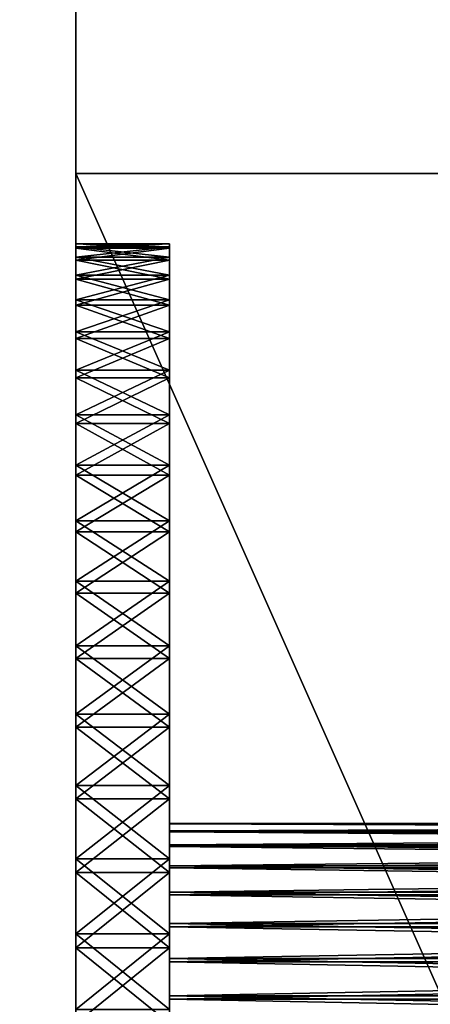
# Model space of a CAD drawing. Header units: metres. Extents: x -59 to 28, y 0 to 1680.
# Tile 73 of 115: x -37.1 to -32.71, y 1603.83 to 1614.34. Entities that reach past the tile are written whole.
import ezdxf

# ---------------------------------------------------------------- set-up
doc = ezdxf.new("R2010")
doc.units = ezdxf.units.M

msp = doc.modelspace()

# ---------------------------------------------------------------- linework, layer by layer
at = {"layer": 'ELYT3PV160'}
for points in [[(-36.5, 1603.699951, 829), (-36.5, 1612.699951, 828.842896), (-36.5, 1604.433716, 828.217285)], [(-36.5, 1604.433716, 828.217285), (-36.5, 1612.699951, 828.842896), (-36.5, 1605.235596, 828.105835)], [(-36.5, 1605.235596, 828.105835), (-36.5, 1612.699951, 828.842896), (-36.5, 1606.022705, 827.91626)], [(-36.5, 1606.022705, 827.91626), (-36.5, 1612.699951, 828.842896), (-36.5, 1606.787476, 827.650513)], [(-36.5, 1606.787476, 827.650513), (-36.5, 1612.699951, 828.842896), (-36.5, 1607.522461, 827.311035)], [(-36.5, 1607.522461, 827.311035), (-36.5, 1612.699951, 828.842896), (-36.5, 1608.220703, 826.901184)], [(-36.5, 1608.220703, 826.901184), (-36.5, 1612.699951, 828.842896), (-36.5, 1608.875366, 826.424805)], [(-36.5, 1608.875366, 826.424805), (-36.5, 1612.699951, 828.842896), (-36.5, 1609.480103, 825.886597)], [(-36.5, 1609.480103, 825.886597), (-36.5, 1612.699951, 828.842896), (-36.5, 1610.029297, 825.291748)], [(-36.5, 1610.029297, 825.291748), (-36.5, 1612.699951, 828.842896), (-36.5, 1610.517456, 824.645874)], [(-36.5, 1610.517456, 824.645874), (-36.5, 1612.699951, 828.842896), (-36.5, 1610.940063, 823.955261)], [(-36.5, 1610.940063, 823.955261), (-36.5, 1612.699951, 828.842896), (-36.5, 1611.292847, 823.226563)], [(-36.5, 1611.292847, 823.226563), (-36.5, 1612.699951, 828.842896), (-36.5, 1611.572632, 822.466797)], [(-36.5, 1611.572632, 822.466797), (-36.5, 1612.699951, 828.842896), (-36.5, 1611.776489, 821.683289)], [(-36.5, 1611.776489, 821.683289), (-36.5, 1612.699951, 828.842896), (-36.5, 1611.902588, 820.883545)], [(-36.5, 1611.902588, 820.883545), (-36.5, 1612.699951, 828.842896), (-36.5, 1611.949707, 820.075317)], [(-36.5, 1612.699951, 828.842896), (-36.5, 1612.699951, 811.157104), (-36.5, 1611.949707, 820.075317)], [(-36.5, 1611.949707, 820.075317), (-36.5, 1612.699951, 811.157104), (-36.5, 1611.917358, 819.266296)], [(-36.5, 1611.917358, 819.266296), (-36.5, 1612.699951, 811.157104), (-36.5, 1611.805786, 818.464417)], [(-36.5, 1611.805786, 818.464417), (-36.5, 1612.699951, 811.157104), (-36.5, 1611.616333, 817.677307)], [(-36.5, 1611.616333, 817.677307), (-36.5, 1612.699951, 811.157104), (-36.5, 1611.350464, 816.912537)], [(-36.5, 1611.350464, 816.912537), (-36.5, 1612.699951, 811.157104), (-36.5, 1611.010986, 816.177551)], [(-36.5, 1611.010986, 816.177551), (-36.5, 1612.699951, 811.157104), (-36.5, 1610.601196, 815.479309)], [(-36.5, 1610.601196, 815.479309), (-36.5, 1612.699951, 811.157104), (-36.5, 1610.124878, 814.824646)], [(-36.5, 1610.124878, 814.824646), (-36.5, 1612.699951, 811.157104), (-36.5, 1609.58667, 814.219849)], [(-36.5, 1609.58667, 814.219849), (-36.5, 1612.699951, 811.157104), (-36.5, 1608.991699, 813.670715)], [(-36.5, 1608.991699, 813.670715), (-36.5, 1612.699951, 811.157104), (-36.5, 1608.345825, 813.182495)], [(-36.5, 1608.345825, 813.182495), (-36.5, 1612.699951, 811.157104), (-36.5, 1607.655273, 812.759949)], [(-36.5, 1607.655273, 812.759949), (-36.5, 1612.699951, 811.157104), (-36.5, 1606.926514, 812.407104)], [(-36.5, 1606.926514, 812.407104), (-36.5, 1612.699951, 811.157104), (-36.5, 1606.166748, 812.127441)], [(-36.5, 1606.166748, 812.127441), (-36.5, 1612.699951, 811.157104), (-36.5, 1605.383301, 811.923523)], [(-36.5, 1605.383301, 811.923523), (-36.5, 1612.699951, 811.157104), (-36.5, 1604.583496, 811.797424)], [(-36.5, 1604.583496, 811.797424), (-36.5, 1612.699951, 811.157104), (-36.5, 1603.775269, 811.750366)], [(-36.5, 1612.699951, 811.157104), (-36.5, 1603.699951, 811), (-36.5, 1603.775269, 811.750366)], [(-36.5, 1612.699951, 811.157104), (-32.5, 1603.699951, 811), (-36.5, 1603.699951, 811)], [(-32.592957, 1612.699951, 811.157104), (-32.5, 1603.699951, 811), (-36.5, 1612.699951, 811.157104)], [(-32.592957, 1612.699951, 828.842896), (-32.546371, 1612.699951, 828.735107), (-36.5, 1612.699951, 828.842896)], [(-32.546371, 1612.699951, 828.735107), (-32.515804, 1612.699951, 828.631226), (-36.5, 1612.699951, 828.842896)], [(-32.504196, 1612.699951, 828.563721), (-36.5, 1612.699951, 828.842896), (-32.515804, 1612.699951, 828.631226)], [(-32.5, 1612.699951, 811.504517), (-36.5, 1612.699951, 811.157104), (-32.5, 1612.699951, 828.495483)], [(-36.5, 1612.699951, 811.157104), (-36.5, 1612.699951, 828.842896), (-32.5, 1612.699951, 828.495483)], [(-32.5, 1612.699951, 828.495483), (-36.5, 1612.699951, 828.842896), (-32.504196, 1612.699951, 828.563721)], [(-32.504589, 1612.699951, 811.433044), (-36.5, 1612.699951, 811.157104), (-32.5, 1612.699951, 811.504517)], [(-32.517242, 1612.699951, 811.362427), (-36.5, 1612.699951, 811.157104), (-32.504589, 1612.699951, 811.433044)], [(-32.549091, 1612.699951, 811.257507), (-36.5, 1612.699951, 811.157104), (-32.517242, 1612.699951, 811.362427)], [(-32.592957, 1612.699951, 811.157104), (-36.5, 1612.699951, 811.157104), (-32.549091, 1612.699951, 811.257507)], [(-32.5, 1603.699951, 829), (-36.5, 1612.699951, 828.842896), (-36.5, 1603.699951, 829)], [(-36.5, 1612.699951, 828.842896), (-32.5, 1603.699951, 829), (-32.592957, 1612.699951, 828.842896)], [(-36.5, 1603.699951, 689), (-36.5, 1612.699951, 688.842896), (-36.5, 1603.775269, 688.249634)], [(-36.5, 1603.775269, 688.249634), (-36.5, 1612.699951, 688.842896), (-36.5, 1604.583496, 688.202576)], [(-36.5, 1604.583496, 688.202576), (-36.5, 1612.699951, 688.842896), (-36.5, 1605.383301, 688.076477)], [(-36.5, 1605.383301, 688.076477), (-36.5, 1612.699951, 688.842896), (-36.5, 1606.166748, 687.872559)], [(-36.5, 1606.166748, 687.872559), (-36.5, 1612.699951, 688.842896), (-36.5, 1606.926514, 687.592896)], [(-36.5, 1606.926514, 687.592896), (-36.5, 1612.699951, 688.842896), (-36.5, 1607.655273, 687.240051)], [(-36.5, 1607.655273, 687.240051), (-36.5, 1612.699951, 688.842896), (-36.5, 1608.345825, 686.817505)], [(-36.5, 1608.345825, 686.817505), (-36.5, 1612.699951, 688.842896), (-36.5, 1608.991699, 686.329285)], [(-36.5, 1608.991699, 686.329285), (-36.5, 1612.699951, 688.842896), (-36.5, 1609.58667, 685.780151)], [(-36.5, 1609.58667, 685.780151), (-36.5, 1612.699951, 688.842896), (-36.5, 1610.124878, 685.175354)], [(-36.5, 1606.787476, 672.349487), (-36.5, 1612.699951, 671.157104), (-36.5, 1606.022705, 672.08374)], [(-36.5, 1606.022705, 672.08374), (-36.5, 1612.699951, 671.157104), (-36.5, 1605.235596, 671.894165)], [(-36.5, 1605.235596, 671.894165), (-36.5, 1612.699951, 671.157104), (-36.5, 1604.433716, 671.782715)], [(-36.5, 1612.699951, 671.157104), (-36.5, 1603.699951, 671), (-36.5, 1604.433716, 671.782715)], [(-36.5, 1611.776489, 678.316711), (-36.5, 1612.699951, 671.157104), (-36.5, 1611.572632, 677.533203)], [(-36.5, 1611.572632, 677.533203), (-36.5, 1612.699951, 671.157104), (-36.5, 1611.292847, 676.773438)], [(-36.5, 1611.292847, 676.773438), (-36.5, 1612.699951, 671.157104), (-36.5, 1610.940063, 676.044739)], [(-36.5, 1610.940063, 676.044739), (-36.5, 1612.699951, 671.157104), (-36.5, 1610.517456, 675.354126)], [(-36.5, 1610.517456, 675.354126), (-36.5, 1612.699951, 671.157104), (-36.5, 1610.029297, 674.708252)], [(-36.5, 1610.029297, 674.708252), (-36.5, 1612.699951, 671.157104), (-36.5, 1609.480103, 674.113403)], [(-36.5, 1609.480103, 674.113403), (-36.5, 1612.699951, 671.157104), (-36.5, 1608.875366, 673.575195)], [(-36.5, 1608.875366, 673.575195), (-36.5, 1612.699951, 671.157104), (-36.5, 1608.220703, 673.098816)], [(-36.5, 1608.220703, 673.098816), (-36.5, 1612.699951, 671.157104), (-36.5, 1607.522461, 672.688965)], [(-36.5, 1607.522461, 672.688965), (-36.5, 1612.699951, 671.157104), (-36.5, 1606.787476, 672.349487)], [(-36.5, 1610.124878, 685.175354), (-36.5, 1612.699951, 688.842896), (-36.5, 1610.601196, 684.520691)], [(-36.5, 1610.601196, 684.520691), (-36.5, 1612.699951, 688.842896), (-36.5, 1611.010986, 683.822449)], [(-36.5, 1611.010986, 683.822449), (-36.5, 1612.699951, 688.842896), (-36.5, 1611.350464, 683.087463)], [(-36.5, 1611.350464, 683.087463), (-36.5, 1612.699951, 688.842896), (-36.5, 1611.616333, 682.322693)], [(-36.5, 1611.616333, 682.322693), (-36.5, 1612.699951, 688.842896), (-36.5, 1611.805786, 681.535583)], [(-36.5, 1611.805786, 681.535583), (-36.5, 1612.699951, 688.842896), (-36.5, 1611.917358, 680.733704)], [(-36.5, 1612.699951, 688.842896), (-36.5, 1612.699951, 671.157104), (-36.5, 1611.917358, 680.733704)], [(-36.5, 1611.917358, 680.733704), (-36.5, 1612.699951, 671.157104), (-36.5, 1611.949707, 679.924683)], [(-36.5, 1611.949707, 679.924683), (-36.5, 1612.699951, 671.157104), (-36.5, 1611.902588, 679.116455)], [(-36.5, 1611.902588, 679.116455), (-36.5, 1612.699951, 671.157104), (-36.5, 1611.776489, 678.316711)], [(-32.5, 1603.699951, 689), (-36.5, 1612.699951, 688.842896), (-36.5, 1603.699951, 689)], [(-36.5, 1612.699951, 688.842896), (-32.5, 1603.699951, 689), (-32.592957, 1612.699951, 688.842896)], [(-32.592957, 1612.699951, 688.842896), (-32.549091, 1612.699951, 688.742493), (-36.5, 1612.699951, 688.842896)], [(-32.549091, 1612.699951, 688.742493), (-32.517242, 1612.699951, 688.637573), (-36.5, 1612.699951, 688.842896)], [(-32.504589, 1612.699951, 688.566956), (-36.5, 1612.699951, 688.842896), (-32.517242, 1612.699951, 688.637573)], [(-32.5, 1612.699951, 671.504517), (-36.5, 1612.699951, 671.157104), (-32.5, 1612.699951, 688.495483)], [(-36.5, 1612.699951, 671.157104), (-36.5, 1612.699951, 688.842896), (-32.5, 1612.699951, 688.495483)], [(-32.5, 1612.699951, 688.495483), (-36.5, 1612.699951, 688.842896), (-32.504589, 1612.699951, 688.566956)], [(-32.504196, 1612.699951, 671.436279), (-36.5, 1612.699951, 671.157104), (-32.5, 1612.699951, 671.504517)], [(-32.515804, 1612.699951, 671.368774), (-36.5, 1612.699951, 671.157104), (-32.504196, 1612.699951, 671.436279)], [(-32.546371, 1612.699951, 671.264893), (-36.5, 1612.699951, 671.157104), (-32.515804, 1612.699951, 671.368774)], [(-32.592957, 1612.699951, 671.157104), (-36.5, 1612.699951, 671.157104), (-32.546371, 1612.699951, 671.264893)], [(-36.5, 1612.699951, 671.157104), (-32.5, 1603.699951, 671), (-36.5, 1603.699951, 671)], [(-32.592957, 1612.699951, 671.157104), (-32.5, 1603.699951, 671), (-36.5, 1612.699951, 671.157104)], [(-36.5, 1611.902588, 820.883545), (-36.5, 1611.949707, 820.075317), (-35.5, 1611.902588, 820.883545)], [(-35.5, 1611.902588, 820.883545), (-36.5, 1611.949707, 820.075317), (-35.5, 1611.949707, 820.075317)], [(-36.5, 1611.949707, 820.075317), (-36.5, 1611.917358, 819.266296), (-35.5, 1611.949707, 820.075317)], [(-35.5, 1611.949707, 820.075317), (-36.5, 1611.917358, 819.266296), (-35.5, 1611.917358, 819.266296)], [(-35.5, 1611.902588, 679.116455), (-35.5, 1611.949707, 679.924683), (-36.5, 1611.902588, 679.116455)], [(-36.5, 1611.902588, 679.116455), (-35.5, 1611.949707, 679.924683), (-36.5, 1611.949707, 679.924683)], [(-35.5, 1611.949707, 679.924683), (-35.5, 1611.917358, 680.733704), (-36.5, 1611.949707, 679.924683)], [(-36.5, 1611.949707, 679.924683), (-35.5, 1611.917358, 680.733704), (-36.5, 1611.917358, 680.733704)], [(-35.5, 1611.902588, 820.883545), (-35.5, 1611.949707, 820.075317), (-35.5, 1605.755127, 820.221375)], [(-35.5, 1611.949707, 820.075317), (-35.5, 1605.758789, 819.816162), (-35.5, 1605.755127, 820.221375)], [(-35.5, 1611.949707, 820.075317), (-35.5, 1611.917358, 819.266296), (-35.5, 1605.758789, 819.816162)], [(-35.5, 1611.917358, 680.733704), (-35.5, 1611.949707, 679.924683), (-35.5, 1605.758789, 680.183838)], [(-35.5, 1611.949707, 679.924683), (-35.5, 1605.755127, 679.778625), (-35.5, 1605.758789, 680.183838)], [(-35.5, 1611.949707, 679.924683), (-35.5, 1611.902588, 679.116455), (-35.5, 1605.755127, 679.778625)], [(-36.5, 1611.917358, 819.266296), (-36.5, 1611.805786, 818.464417), (-35.5, 1611.917358, 819.266296)], [(-35.5, 1611.917358, 819.266296), (-36.5, 1611.805786, 818.464417), (-35.5, 1611.805786, 818.464417)], [(-35.5, 1611.917358, 680.733704), (-35.5, 1611.805786, 681.535583), (-36.5, 1611.917358, 680.733704)], [(-36.5, 1611.917358, 680.733704), (-35.5, 1611.805786, 681.535583), (-36.5, 1611.805786, 681.535583)], [(-36.5, 1611.776489, 821.683289), (-36.5, 1611.902588, 820.883545), (-35.5, 1611.776489, 821.683289)], [(-35.5, 1611.776489, 821.683289), (-36.5, 1611.902588, 820.883545), (-35.5, 1611.902588, 820.883545)], [(-35.5, 1611.776489, 678.316711), (-35.5, 1611.902588, 679.116455), (-36.5, 1611.776489, 678.316711)], [(-36.5, 1611.776489, 678.316711), (-35.5, 1611.902588, 679.116455), (-36.5, 1611.902588, 679.116455)], [(-35.5, 1611.917358, 819.266296), (-35.5, 1606.166748, 812.127441), (-35.5, 1605.758789, 819.816162)], [(-35.5, 1611.917358, 819.266296), (-35.5, 1611.805786, 818.464417), (-35.5, 1606.166748, 812.127441)], [(-35.5, 1605.758789, 680.183838), (-35.5, 1611.805786, 681.535583), (-35.5, 1611.917358, 680.733704)], [(-35.5, 1605.755127, 820.221375), (-35.5, 1611.776489, 821.683289), (-35.5, 1611.902588, 820.883545)], [(-35.5, 1611.902588, 679.116455), (-35.5, 1606.022705, 672.08374), (-35.5, 1605.755127, 679.778625)], [(-35.5, 1611.902588, 679.116455), (-35.5, 1611.776489, 678.316711), (-35.5, 1606.022705, 672.08374)], [(-36.5, 1611.805786, 818.464417), (-36.5, 1611.616333, 817.677307), (-35.5, 1611.805786, 818.464417)], [(-35.5, 1611.805786, 818.464417), (-36.5, 1611.616333, 817.677307), (-35.5, 1611.616333, 817.677307)], [(-35.5, 1611.805786, 681.535583), (-35.5, 1611.616333, 682.322693), (-36.5, 1611.805786, 681.535583)], [(-36.5, 1611.805786, 681.535583), (-35.5, 1611.616333, 682.322693), (-36.5, 1611.616333, 682.322693)], [(-36.5, 1611.572632, 822.466797), (-36.5, 1611.776489, 821.683289), (-35.5, 1611.572632, 822.466797)], [(-35.5, 1611.572632, 822.466797), (-36.5, 1611.776489, 821.683289), (-35.5, 1611.776489, 821.683289)], [(-35.5, 1611.572632, 677.533203), (-35.5, 1611.776489, 678.316711), (-36.5, 1611.572632, 677.533203)], [(-36.5, 1611.572632, 677.533203), (-35.5, 1611.776489, 678.316711), (-36.5, 1611.776489, 678.316711)], [(-35.5, 1611.805786, 818.464417), (-35.5, 1611.616333, 817.677307), (-35.5, 1606.166748, 812.127441)], [(-35.5, 1611.805786, 681.535583), (-35.5, 1605.758789, 680.183838), (-35.5, 1611.616333, 682.322693)], [(-35.5, 1611.776489, 821.683289), (-35.5, 1605.755127, 820.221375), (-35.5, 1611.572632, 822.466797)], [(-35.5, 1611.776489, 678.316711), (-35.5, 1611.572632, 677.533203), (-35.5, 1606.022705, 672.08374)], [(-36.5, 1611.616333, 817.677307), (-36.5, 1611.350464, 816.912537), (-35.5, 1611.616333, 817.677307)], [(-35.5, 1611.616333, 817.677307), (-36.5, 1611.350464, 816.912537), (-35.5, 1611.350464, 816.912537)], [(-35.5, 1611.616333, 682.322693), (-35.5, 1611.350464, 683.087463), (-36.5, 1611.616333, 682.322693)], [(-36.5, 1611.616333, 682.322693), (-35.5, 1611.350464, 683.087463), (-36.5, 1611.350464, 683.087463)], [(-36.5, 1611.292847, 823.226563), (-36.5, 1611.572632, 822.466797), (-35.5, 1611.292847, 823.226563)], [(-35.5, 1611.292847, 823.226563), (-36.5, 1611.572632, 822.466797), (-35.5, 1611.572632, 822.466797)], [(-35.5, 1611.292847, 676.773438), (-35.5, 1611.572632, 677.533203), (-36.5, 1611.292847, 676.773438)], [(-36.5, 1611.292847, 676.773438), (-35.5, 1611.572632, 677.533203), (-36.5, 1611.572632, 677.533203)], [(-35.5, 1611.350464, 816.912537), (-35.5, 1606.166748, 812.127441), (-35.5, 1611.616333, 817.677307)], [(-35.5, 1611.616333, 682.322693), (-35.5, 1605.758789, 680.183838), (-35.5, 1611.350464, 683.087463)], [(-35.5, 1611.572632, 822.466797), (-35.5, 1605.755127, 820.221375), (-35.5, 1611.292847, 823.226563)], [(-35.5, 1611.292847, 676.773438), (-35.5, 1606.022705, 672.08374), (-35.5, 1611.572632, 677.533203)], [(-36.5, 1611.350464, 816.912537), (-36.5, 1611.010986, 816.177551), (-35.5, 1611.350464, 816.912537)], [(-35.5, 1611.350464, 816.912537), (-36.5, 1611.010986, 816.177551), (-35.5, 1611.010986, 816.177551)], [(-35.5, 1611.350464, 683.087463), (-35.5, 1611.010986, 683.822449), (-36.5, 1611.350464, 683.087463)], [(-36.5, 1611.350464, 683.087463), (-35.5, 1611.010986, 683.822449), (-36.5, 1611.010986, 683.822449)], [(-35.5, 1611.010986, 816.177551), (-35.5, 1606.166748, 812.127441), (-35.5, 1611.350464, 816.912537)], [(-35.5, 1611.350464, 683.087463), (-35.5, 1605.758789, 680.183838), (-35.5, 1611.010986, 683.822449)], [(-36.5, 1610.940063, 823.955261), (-36.5, 1611.292847, 823.226563), (-35.5, 1610.940063, 823.955261)], [(-35.5, 1610.940063, 823.955261), (-36.5, 1611.292847, 823.226563), (-35.5, 1611.292847, 823.226563)], [(-35.5, 1610.940063, 676.044739), (-35.5, 1611.292847, 676.773438), (-36.5, 1610.940063, 676.044739)], [(-36.5, 1610.940063, 676.044739), (-35.5, 1611.292847, 676.773438), (-36.5, 1611.292847, 676.773438)], [(-35.5, 1611.292847, 823.226563), (-35.5, 1605.755127, 820.221375), (-35.5, 1610.940063, 823.955261)], [(-35.5, 1610.940063, 676.044739), (-35.5, 1606.022705, 672.08374), (-35.5, 1611.292847, 676.773438)], [(-36.5, 1611.010986, 816.177551), (-36.5, 1610.601196, 815.479309), (-35.5, 1611.010986, 816.177551)], [(-35.5, 1611.010986, 816.177551), (-36.5, 1610.601196, 815.479309), (-35.5, 1610.601196, 815.479309)], [(-35.5, 1611.010986, 683.822449), (-35.5, 1610.601196, 684.520691), (-36.5, 1611.010986, 683.822449)], [(-36.5, 1611.010986, 683.822449), (-35.5, 1610.601196, 684.520691), (-36.5, 1610.601196, 684.520691)], [(-35.5, 1610.601196, 815.479309), (-35.5, 1606.166748, 812.127441), (-35.5, 1611.010986, 816.177551)], [(-35.5, 1611.010986, 683.822449), (-35.5, 1605.758789, 680.183838), (-35.5, 1610.601196, 684.520691)], [(-36.5, 1610.940063, 823.955261), (-35.5, 1610.517456, 824.645874), (-36.5, 1610.517456, 824.645874)], [(-35.5, 1610.517456, 824.645874), (-36.5, 1610.940063, 823.955261), (-35.5, 1610.940063, 823.955261)], [(-35.5, 1610.940063, 676.044739), (-36.5, 1610.517456, 675.354126), (-35.5, 1610.517456, 675.354126)], [(-36.5, 1610.517456, 675.354126), (-35.5, 1610.940063, 676.044739), (-36.5, 1610.940063, 676.044739)], [(-35.5, 1610.940063, 823.955261), (-35.5, 1605.755127, 820.221375), (-35.5, 1610.517456, 824.645874)], [(-35.5, 1610.517456, 675.354126), (-35.5, 1606.022705, 672.08374), (-35.5, 1610.940063, 676.044739)], [(-36.5, 1610.601196, 815.479309), (-36.5, 1610.124878, 814.824646), (-35.5, 1610.601196, 815.479309)], [(-35.5, 1610.601196, 815.479309), (-36.5, 1610.124878, 814.824646), (-35.5, 1610.124878, 814.824646)], [(-35.5, 1610.601196, 684.520691), (-35.5, 1610.124878, 685.175354), (-36.5, 1610.601196, 684.520691)], [(-36.5, 1610.601196, 684.520691), (-35.5, 1610.124878, 685.175354), (-36.5, 1610.124878, 685.175354)], [(-35.5, 1610.124878, 814.824646), (-35.5, 1606.166748, 812.127441), (-35.5, 1610.601196, 815.479309)], [(-35.5, 1610.601196, 684.520691), (-35.5, 1605.758789, 680.183838), (-35.5, 1610.124878, 685.175354)], [(-35.5, 1610.517456, 824.645874), (-35.5, 1610.029297, 825.291748), (-36.5, 1610.517456, 824.645874)], [(-36.5, 1610.517456, 824.645874), (-35.5, 1610.029297, 825.291748), (-36.5, 1610.029297, 825.291748)], [(-36.5, 1610.517456, 675.354126), (-36.5, 1610.029297, 674.708252), (-35.5, 1610.517456, 675.354126)], [(-35.5, 1610.517456, 675.354126), (-36.5, 1610.029297, 674.708252), (-35.5, 1610.029297, 674.708252)], [(-35.5, 1610.517456, 824.645874), (-35.5, 1605.755127, 820.221375), (-35.5, 1610.029297, 825.291748)], [(-35.5, 1610.029297, 674.708252), (-35.5, 1606.022705, 672.08374), (-35.5, 1610.517456, 675.354126)], [(-36.5, 1610.124878, 814.824646), (-36.5, 1609.58667, 814.219849), (-35.5, 1610.124878, 814.824646)], [(-35.5, 1610.124878, 814.824646), (-36.5, 1609.58667, 814.219849), (-35.5, 1609.58667, 814.219849)], [(-35.5, 1610.124878, 685.175354), (-35.5, 1609.58667, 685.780151), (-36.5, 1610.124878, 685.175354)], [(-36.5, 1610.124878, 685.175354), (-35.5, 1609.58667, 685.780151), (-36.5, 1609.58667, 685.780151)], [(-35.5, 1609.58667, 814.219849), (-35.5, 1606.166748, 812.127441), (-35.5, 1610.124878, 814.824646)], [(-35.5, 1610.124878, 685.175354), (-35.5, 1605.758789, 680.183838), (-35.5, 1609.58667, 685.780151)], [(-35.5, 1610.029297, 825.291748), (-35.5, 1609.480103, 825.886597), (-36.5, 1610.029297, 825.291748)], [(-36.5, 1610.029297, 825.291748), (-35.5, 1609.480103, 825.886597), (-36.5, 1609.480103, 825.886597)], [(-36.5, 1610.029297, 674.708252), (-36.5, 1609.480103, 674.113403), (-35.5, 1610.029297, 674.708252)], [(-35.5, 1610.029297, 674.708252), (-36.5, 1609.480103, 674.113403), (-35.5, 1609.480103, 674.113403)], [(-35.5, 1610.029297, 825.291748), (-35.5, 1605.755127, 820.221375), (-35.5, 1609.480103, 825.886597)], [(-35.5, 1609.480103, 674.113403), (-35.5, 1606.022705, 672.08374), (-35.5, 1610.029297, 674.708252)], [(-36.5, 1609.58667, 814.219849), (-36.5, 1608.991699, 813.670715), (-35.5, 1609.58667, 814.219849)], [(-35.5, 1609.58667, 814.219849), (-36.5, 1608.991699, 813.670715), (-35.5, 1608.991699, 813.670715)], [(-35.5, 1609.58667, 685.780151), (-35.5, 1608.991699, 686.329285), (-36.5, 1609.58667, 685.780151)], [(-36.5, 1609.58667, 685.780151), (-35.5, 1608.991699, 686.329285), (-36.5, 1608.991699, 686.329285)], [(-35.5, 1608.991699, 813.670715), (-35.5, 1606.166748, 812.127441), (-35.5, 1609.58667, 814.219849)], [(-35.5, 1609.58667, 685.780151), (-35.5, 1605.758789, 680.183838), (-35.5, 1608.991699, 686.329285)], [(-35.5, 1609.480103, 825.886597), (-35.5, 1608.875366, 826.424805), (-36.5, 1609.480103, 825.886597)], [(-36.5, 1609.480103, 825.886597), (-35.5, 1608.875366, 826.424805), (-36.5, 1608.875366, 826.424805)], [(-36.5, 1609.480103, 674.113403), (-36.5, 1608.875366, 673.575195), (-35.5, 1609.480103, 674.113403)], [(-35.5, 1609.480103, 674.113403), (-36.5, 1608.875366, 673.575195), (-35.5, 1608.875366, 673.575195)], [(-35.5, 1609.480103, 825.886597), (-35.5, 1605.755127, 820.221375), (-35.5, 1608.875366, 826.424805)], [(-35.5, 1608.875366, 673.575195), (-35.5, 1606.022705, 672.08374), (-35.5, 1609.480103, 674.113403)], [(-36.5, 1608.991699, 813.670715), (-36.5, 1608.345825, 813.182495), (-35.5, 1608.991699, 813.670715)], [(-35.5, 1608.991699, 813.670715), (-36.5, 1608.345825, 813.182495), (-35.5, 1608.345825, 813.182495)], [(-35.5, 1608.991699, 686.329285), (-35.5, 1608.345825, 686.817505), (-36.5, 1608.991699, 686.329285)], [(-36.5, 1608.991699, 686.329285), (-35.5, 1608.345825, 686.817505), (-36.5, 1608.345825, 686.817505)], [(-35.5, 1608.345825, 813.182495), (-35.5, 1606.166748, 812.127441), (-35.5, 1608.991699, 813.670715)], [(-35.5, 1608.991699, 686.329285), (-35.5, 1605.758789, 680.183838), (-35.5, 1608.345825, 686.817505)], [(-35.5, 1608.875366, 826.424805), (-35.5, 1608.220703, 826.901184), (-36.5, 1608.875366, 826.424805)], [(-36.5, 1608.875366, 826.424805), (-35.5, 1608.220703, 826.901184), (-36.5, 1608.220703, 826.901184)], [(-36.5, 1608.875366, 673.575195), (-36.5, 1608.220703, 673.098816), (-35.5, 1608.875366, 673.575195)], [(-35.5, 1608.875366, 673.575195), (-36.5, 1608.220703, 673.098816), (-35.5, 1608.220703, 673.098816)], [(-35.5, 1608.875366, 826.424805), (-35.5, 1605.755127, 820.221375), (-35.5, 1608.220703, 826.901184)], [(-35.5, 1608.220703, 673.098816), (-35.5, 1606.022705, 672.08374), (-35.5, 1608.875366, 673.575195)], [(-36.5, 1608.345825, 813.182495), (-36.5, 1607.655273, 812.759949), (-35.5, 1608.345825, 813.182495)], [(-35.5, 1608.345825, 813.182495), (-36.5, 1607.655273, 812.759949), (-35.5, 1607.655273, 812.759949)], [(-35.5, 1608.345825, 686.817505), (-35.5, 1607.655273, 687.240051), (-36.5, 1608.345825, 686.817505)], [(-36.5, 1608.345825, 686.817505), (-35.5, 1607.655273, 687.240051), (-36.5, 1607.655273, 687.240051)], [(-35.5, 1607.655273, 812.759949), (-35.5, 1606.166748, 812.127441), (-35.5, 1608.345825, 813.182495)], [(-35.5, 1608.345825, 686.817505), (-35.5, 1605.758789, 680.183838), (-35.5, 1607.655273, 687.240051)], [(-35.5, 1608.220703, 826.901184), (-35.5, 1607.522461, 827.311035), (-36.5, 1608.220703, 826.901184)], [(-36.5, 1608.220703, 826.901184), (-35.5, 1607.522461, 827.311035), (-36.5, 1607.522461, 827.311035)], [(-36.5, 1608.220703, 673.098816), (-36.5, 1607.522461, 672.688965), (-35.5, 1608.220703, 673.098816)], [(-35.5, 1608.220703, 673.098816), (-36.5, 1607.522461, 672.688965), (-35.5, 1607.522461, 672.688965)], [(-35.5, 1608.220703, 826.901184), (-35.5, 1605.755127, 820.221375), (-35.5, 1607.522461, 827.311035)], [(-35.5, 1607.522461, 672.688965), (-35.5, 1606.022705, 672.08374), (-35.5, 1608.220703, 673.098816)], [(-35.5, 1606.926514, 812.407104), (-35.5, 1607.655273, 812.759949), (-36.5, 1606.926514, 812.407104)], [(-36.5, 1606.926514, 812.407104), (-35.5, 1607.655273, 812.759949), (-36.5, 1607.655273, 812.759949)], [(-36.5, 1606.926514, 687.592896), (-36.5, 1607.655273, 687.240051), (-35.5, 1606.926514, 687.592896)], [(-35.5, 1606.926514, 687.592896), (-36.5, 1607.655273, 687.240051), (-35.5, 1607.655273, 687.240051)], [(-35.5, 1606.166748, 812.127441), (-35.5, 1607.655273, 812.759949), (-35.5, 1606.926514, 812.407104)], [(-35.5, 1607.655273, 687.240051), (-35.5, 1605.758789, 680.183838), (-35.5, 1606.926514, 687.592896)], [(-35.5, 1607.522461, 827.311035), (-35.5, 1606.787476, 827.650513), (-36.5, 1607.522461, 827.311035)], [(-36.5, 1607.522461, 827.311035), (-35.5, 1606.787476, 827.650513), (-36.5, 1606.787476, 827.650513)], [(-36.5, 1607.522461, 672.688965), (-36.5, 1606.787476, 672.349487), (-35.5, 1607.522461, 672.688965)], [(-35.5, 1607.522461, 672.688965), (-36.5, 1606.787476, 672.349487), (-35.5, 1606.787476, 672.349487)], [(-35.5, 1607.522461, 827.311035), (-35.5, 1605.755127, 820.221375), (-35.5, 1606.787476, 827.650513)], [(-35.5, 1606.022705, 672.08374), (-35.5, 1607.522461, 672.688965), (-35.5, 1606.787476, 672.349487)], [(-35.5, 1606.166748, 812.127441), (-35.5, 1606.926514, 812.407104), (-36.5, 1606.166748, 812.127441)], [(-36.5, 1606.166748, 812.127441), (-35.5, 1606.926514, 812.407104), (-36.5, 1606.926514, 812.407104)], [(-36.5, 1606.166748, 687.872559), (-36.5, 1606.926514, 687.592896), (-35.5, 1606.166748, 687.872559)], [(-35.5, 1606.166748, 687.872559), (-36.5, 1606.926514, 687.592896), (-35.5, 1606.926514, 687.592896)], [(-35.5, 1606.166748, 687.872559), (-35.5, 1606.926514, 687.592896), (-35.5, 1605.758789, 680.183838)], [(-35.5, 1606.787476, 827.650513), (-35.5, 1606.022705, 827.91626), (-36.5, 1606.787476, 827.650513)], [(-36.5, 1606.787476, 827.650513), (-35.5, 1606.022705, 827.91626), (-36.5, 1606.022705, 827.91626)], [(-36.5, 1606.787476, 672.349487), (-36.5, 1606.022705, 672.08374), (-35.5, 1606.787476, 672.349487)], [(-35.5, 1606.787476, 672.349487), (-36.5, 1606.022705, 672.08374), (-35.5, 1606.022705, 672.08374)], [(-35.5, 1606.022705, 827.91626), (-35.5, 1606.787476, 827.650513), (-35.5, 1605.755127, 820.221375)], [(-35.5, 1605.383301, 811.923523), (-35.5, 1606.166748, 812.127441), (-36.5, 1605.383301, 811.923523)], [(-36.5, 1605.383301, 811.923523), (-35.5, 1606.166748, 812.127441), (-36.5, 1606.166748, 812.127441)], [(-36.5, 1605.383301, 688.076477), (-36.5, 1606.166748, 687.872559), (-35.5, 1605.383301, 688.076477)], [(-35.5, 1605.383301, 688.076477), (-36.5, 1606.166748, 687.872559), (-35.5, 1606.166748, 687.872559)], [(-35.5, 1605.68335, 819.41803), (-35.5, 1606.166748, 812.127441), (-35.5, 1605.531738, 819.042297)], [(-35.5, 1606.166748, 812.127441), (-35.5, 1605.68335, 819.41803), (-35.5, 1605.758789, 819.816162)], [(-35.5, 1605.383301, 811.923523), (-35.5, 1605.531738, 819.042297), (-35.5, 1606.166748, 812.127441)], [(-35.5, 1605.68335, 680.58197), (-35.5, 1605.531738, 680.957703), (-35.5, 1606.166748, 687.872559)], [(-35.5, 1605.531738, 680.957703), (-35.5, 1605.309692, 681.296631), (-35.5, 1606.166748, 687.872559)], [(-35.5, 1606.166748, 687.872559), (-35.5, 1605.309692, 681.296631), (-35.5, 1605.383301, 688.076477)], [(-35.5, 1605.68335, 680.58197), (-35.5, 1606.166748, 687.872559), (-35.5, 1605.758789, 680.183838)], [(-35.5, 1606.022705, 827.91626), (-35.5, 1605.235596, 828.105835), (-36.5, 1606.022705, 827.91626)], [(-36.5, 1606.022705, 827.91626), (-35.5, 1605.235596, 828.105835), (-36.5, 1605.235596, 828.105835)], [(-36.5, 1606.022705, 672.08374), (-36.5, 1605.235596, 671.894165), (-35.5, 1606.022705, 672.08374)], [(-35.5, 1606.022705, 672.08374), (-36.5, 1605.235596, 671.894165), (-35.5, 1605.235596, 671.894165)], [(-35.5, 1605.285767, 821.325806), (-35.5, 1606.022705, 827.91626), (-35.5, 1605.513916, 820.990967)], [(-35.5, 1606.022705, 827.91626), (-35.5, 1605.285767, 821.325806), (-35.5, 1605.235596, 828.105835)], [(-35.5, 1605.513916, 820.990967), (-35.5, 1606.022705, 827.91626), (-35.5, 1605.672485, 820.618042)], [(-35.5, 1605.672485, 820.618042), (-35.5, 1606.022705, 827.91626), (-35.5, 1605.755127, 820.221375)], [(-35.5, 1605.285767, 678.674194), (-35.5, 1606.022705, 672.08374), (-35.5, 1605.235596, 671.894165)], [(-35.5, 1605.513916, 679.009033), (-35.5, 1606.022705, 672.08374), (-35.5, 1605.285767, 678.674194)], [(-35.5, 1606.022705, 672.08374), (-35.5, 1605.672485, 679.381958), (-35.5, 1605.755127, 679.778625)], [(-35.5, 1605.672485, 679.381958), (-35.5, 1606.022705, 672.08374), (-35.5, 1605.513916, 679.009033)], [(-35.5, 1605.755127, 820.221375), (-35.5, 1605.758789, 819.816162), (-14.5, 1605.755127, 820.221375)], [(-14.5, 1605.755127, 820.221375), (-35.5, 1605.758789, 819.816162), (-14.5, 1605.758789, 819.816162)], [(-35.5, 1605.758789, 819.816162), (-35.5, 1605.68335, 819.41803), (-14.5, 1605.758789, 819.816162)], [(-14.5, 1605.758789, 819.816162), (-35.5, 1605.68335, 819.41803), (-14.5, 1605.68335, 819.41803)], [(-14.5, 1605.755127, 679.778625), (-14.5, 1605.758789, 680.183838), (-35.5, 1605.755127, 679.778625)], [(-35.5, 1605.755127, 679.778625), (-14.5, 1605.758789, 680.183838), (-35.5, 1605.758789, 680.183838)], [(-14.5, 1605.758789, 680.183838), (-14.5, 1605.68335, 680.58197), (-35.5, 1605.758789, 680.183838)], [(-35.5, 1605.758789, 680.183838), (-14.5, 1605.68335, 680.58197), (-35.5, 1605.68335, 680.58197)], [(-35.5, 1605.672485, 820.618042), (-35.5, 1605.755127, 820.221375), (-14.5, 1605.672485, 820.618042)], [(-14.5, 1605.672485, 820.618042), (-35.5, 1605.755127, 820.221375), (-14.5, 1605.755127, 820.221375)], [(-14.5, 1605.672485, 679.381958), (-14.5, 1605.755127, 679.778625), (-35.5, 1605.672485, 679.381958)], [(-35.5, 1605.672485, 679.381958), (-14.5, 1605.755127, 679.778625), (-35.5, 1605.755127, 679.778625)], [(-35.5, 1605.68335, 819.41803), (-35.5, 1605.531738, 819.042297), (-14.5, 1605.68335, 819.41803)], [(-14.5, 1605.68335, 819.41803), (-35.5, 1605.531738, 819.042297), (-14.5, 1605.531738, 819.042297)], [(-14.5, 1605.68335, 680.58197), (-14.5, 1605.531738, 680.957703), (-35.5, 1605.68335, 680.58197)], [(-35.5, 1605.68335, 680.58197), (-14.5, 1605.531738, 680.957703), (-35.5, 1605.531738, 680.957703)], [(-35.5, 1605.513916, 820.990967), (-35.5, 1605.672485, 820.618042), (-14.5, 1605.513916, 820.990967)], [(-14.5, 1605.513916, 820.990967), (-35.5, 1605.672485, 820.618042), (-14.5, 1605.672485, 820.618042)], [(-14.5, 1605.513916, 679.009033), (-14.5, 1605.672485, 679.381958), (-35.5, 1605.513916, 679.009033)], [(-35.5, 1605.513916, 679.009033), (-14.5, 1605.672485, 679.381958), (-35.5, 1605.672485, 679.381958)], [(-35.5, 1605.531738, 819.042297), (-35.5, 1605.383301, 811.923523), (-35.5, 1605.309692, 818.703369)], [(-35.5, 1605.531738, 819.042297), (-35.5, 1605.309692, 818.703369), (-14.5, 1605.531738, 819.042297)], [(-14.5, 1605.531738, 819.042297), (-35.5, 1605.309692, 818.703369), (-14.5, 1605.309692, 818.703369)], [(-14.5, 1605.531738, 680.957703), (-14.5, 1605.309692, 681.296631), (-35.5, 1605.531738, 680.957703)], [(-35.5, 1605.531738, 680.957703), (-14.5, 1605.309692, 681.296631), (-35.5, 1605.309692, 681.296631)], [(-35.5, 1605.513916, 820.990967), (-14.5, 1605.285767, 821.325806), (-35.5, 1605.285767, 821.325806)], [(-14.5, 1605.285767, 821.325806), (-35.5, 1605.513916, 820.990967), (-14.5, 1605.513916, 820.990967)], [(-14.5, 1605.513916, 679.009033), (-35.5, 1605.285767, 678.674194), (-14.5, 1605.285767, 678.674194)], [(-35.5, 1605.285767, 678.674194), (-14.5, 1605.513916, 679.009033), (-35.5, 1605.513916, 679.009033)], [(-35.5, 1604.583496, 811.797424), (-35.5, 1605.383301, 811.923523), (-36.5, 1604.583496, 811.797424)], [(-36.5, 1604.583496, 811.797424), (-35.5, 1605.383301, 811.923523), (-36.5, 1605.383301, 811.923523)], [(-36.5, 1604.583496, 688.202576), (-36.5, 1605.383301, 688.076477), (-35.5, 1604.583496, 688.202576)], [(-35.5, 1604.583496, 688.202576), (-36.5, 1605.383301, 688.076477), (-35.5, 1605.383301, 688.076477)], [(-35.5, 1604.690918, 818.186035), (-35.5, 1605.383301, 811.923523), (-35.5, 1604.583496, 811.797424)], [(-35.5, 1605.025879, 818.414246), (-35.5, 1605.383301, 811.923523), (-35.5, 1604.690918, 818.186035)], [(-35.5, 1605.309692, 818.703369), (-35.5, 1605.383301, 811.923523), (-35.5, 1605.025879, 818.414246)], [(-35.5, 1605.309692, 681.296631), (-35.5, 1605.025879, 681.585754), (-35.5, 1605.383301, 688.076477)], [(-35.5, 1605.025879, 681.585754), (-35.5, 1604.690918, 681.813965), (-35.5, 1605.383301, 688.076477)], [(-35.5, 1605.383301, 688.076477), (-35.5, 1604.690918, 681.813965), (-35.5, 1604.583496, 688.202576)], [(-35.5, 1605.235596, 828.105835), (-35.5, 1604.433716, 828.217285), (-36.5, 1605.235596, 828.105835)], [(-36.5, 1605.235596, 828.105835), (-35.5, 1604.433716, 828.217285), (-36.5, 1604.433716, 828.217285)], [(-36.5, 1605.235596, 671.894165), (-36.5, 1604.433716, 671.782715), (-35.5, 1605.235596, 671.894165)], [(-35.5, 1605.235596, 671.894165), (-36.5, 1604.433716, 671.782715), (-35.5, 1604.433716, 671.782715)], [(-35.5, 1605.309692, 818.703369), (-35.5, 1605.025879, 818.414246), (-14.5, 1605.309692, 818.703369)], [(-14.5, 1605.309692, 818.703369), (-35.5, 1605.025879, 818.414246), (-14.5, 1605.025879, 818.414246)], [(-14.5, 1605.309692, 681.296631), (-14.5, 1605.025879, 681.585754), (-35.5, 1605.309692, 681.296631)], [(-35.5, 1605.309692, 681.296631), (-14.5, 1605.025879, 681.585754), (-35.5, 1605.025879, 681.585754)], [(-35.5, 1605.235596, 828.105835), (-35.5, 1605.285767, 821.325806), (-35.5, 1604.996704, 821.609741)], [(-14.5, 1605.285767, 821.325806), (-14.5, 1604.996704, 821.609741), (-35.5, 1605.285767, 821.325806)], [(-35.5, 1605.285767, 821.325806), (-14.5, 1604.996704, 821.609741), (-35.5, 1604.996704, 821.609741)], [(-35.5, 1605.285767, 678.674194), (-35.5, 1604.996704, 678.390259), (-14.5, 1605.285767, 678.674194)], [(-14.5, 1605.285767, 678.674194), (-35.5, 1604.996704, 678.390259), (-14.5, 1604.996704, 678.390259)], [(-35.5, 1605.285767, 678.674194), (-35.5, 1605.235596, 671.894165), (-35.5, 1604.996704, 678.390259)], [(-35.5, 1604.996704, 821.609741), (-35.5, 1604.657715, 821.831726), (-35.5, 1605.235596, 828.105835)], [(-35.5, 1604.657715, 821.831726), (-35.5, 1604.281982, 821.983398), (-35.5, 1605.235596, 828.105835)], [(-35.5, 1605.235596, 828.105835), (-35.5, 1604.281982, 821.983398), (-35.5, 1604.433716, 828.217285)], [(-35.5, 1605.235596, 671.894165), (-35.5, 1604.657715, 678.168274), (-35.5, 1604.996704, 678.390259)], [(-35.5, 1604.433716, 671.782715), (-35.5, 1604.657715, 678.168274), (-35.5, 1605.235596, 671.894165)], [(-35.5, 1605.025879, 818.414246), (-35.5, 1604.690918, 818.186035), (-14.5, 1605.025879, 818.414246)], [(-14.5, 1605.025879, 818.414246), (-35.5, 1604.690918, 818.186035), (-14.5, 1604.690918, 818.186035)], [(-14.5, 1605.025879, 681.585754), (-14.5, 1604.690918, 681.813965), (-35.5, 1605.025879, 681.585754)], [(-35.5, 1605.025879, 681.585754), (-14.5, 1604.690918, 681.813965), (-35.5, 1604.690918, 681.813965)], [(-14.5, 1604.996704, 821.609741), (-14.5, 1604.657715, 821.831726), (-35.5, 1604.996704, 821.609741)], [(-35.5, 1604.996704, 821.609741), (-14.5, 1604.657715, 821.831726), (-35.5, 1604.657715, 821.831726)], [(-35.5, 1604.996704, 678.390259), (-35.5, 1604.657715, 678.168274), (-14.5, 1604.996704, 678.390259)], [(-14.5, 1604.996704, 678.390259), (-35.5, 1604.657715, 678.168274), (-14.5, 1604.657715, 678.168274)], [(-35.5, 1604.583496, 811.797424), (-35.5, 1604.317993, 818.027588), (-35.5, 1604.690918, 818.186035)], [(-14.5, 1604.317993, 818.027588), (-14.5, 1604.690918, 818.186035), (-35.5, 1604.317993, 818.027588)], [(-35.5, 1604.317993, 818.027588), (-14.5, 1604.690918, 818.186035), (-35.5, 1604.690918, 818.186035)], [(-35.5, 1604.317993, 681.972412), (-35.5, 1604.690918, 681.813965), (-14.5, 1604.317993, 681.972412)], [(-14.5, 1604.317993, 681.972412), (-35.5, 1604.690918, 681.813965), (-14.5, 1604.690918, 681.813965)], [(-35.5, 1604.317993, 681.972412), (-35.5, 1604.583496, 688.202576), (-35.5, 1604.690918, 681.813965)], [(-14.5, 1604.657715, 821.831726), (-14.5, 1604.281982, 821.983398), (-35.5, 1604.657715, 821.831726)], [(-35.5, 1604.657715, 821.831726), (-14.5, 1604.281982, 821.983398), (-35.5, 1604.281982, 821.983398)], [(-35.5, 1604.657715, 678.168274), (-35.5, 1604.281982, 678.016602), (-14.5, 1604.657715, 678.168274)], [(-14.5, 1604.657715, 678.168274), (-35.5, 1604.281982, 678.016602), (-14.5, 1604.281982, 678.016602)], [(-35.5, 1604.281982, 678.016602), (-35.5, 1604.657715, 678.168274), (-35.5, 1604.433716, 671.782715)], [(-35.5, 1603.775269, 811.750366), (-35.5, 1604.583496, 811.797424), (-36.5, 1603.775269, 811.750366)], [(-36.5, 1603.775269, 811.750366), (-35.5, 1604.583496, 811.797424), (-36.5, 1604.583496, 811.797424)], [(-36.5, 1603.775269, 688.249634), (-36.5, 1604.583496, 688.202576), (-35.5, 1603.775269, 688.249634)], [(-35.5, 1603.775269, 688.249634), (-36.5, 1604.583496, 688.202576), (-35.5, 1604.583496, 688.202576)], [(-35.5, 1603.775269, 811.750366), (-35.5, 1604.317993, 818.027588), (-35.5, 1604.583496, 811.797424)], [(-35.5, 1603.775269, 688.249634), (-35.5, 1604.583496, 688.202576), (-35.5, 1603.921387, 682.055115)], [(-35.5, 1603.921387, 682.055115), (-35.5, 1604.583496, 688.202576), (-35.5, 1604.317993, 681.972412)], [(-35.5, 1604.433716, 828.217285), (-35.5, 1603.624756, 828.249634), (-36.5, 1604.433716, 828.217285)], [(-36.5, 1604.433716, 828.217285), (-35.5, 1603.624756, 828.249634), (-36.5, 1603.624756, 828.249634)], [(-36.5, 1603.624756, 828.249634), (-36.5, 1603.699951, 829), (-36.5, 1604.433716, 828.217285)], [(-36.5, 1604.433716, 671.782715), (-36.5, 1603.624756, 671.750366), (-35.5, 1604.433716, 671.782715)], [(-35.5, 1604.433716, 671.782715), (-36.5, 1603.624756, 671.750366), (-35.5, 1603.624756, 671.750366)], [(-36.5, 1604.433716, 671.782715), (-36.5, 1603.699951, 671), (-36.5, 1603.624756, 671.750366)], [(-35.5, 1604.281982, 821.983398), (-35.5, 1603.883789, 822.058838), (-35.5, 1604.433716, 828.217285)], [(-35.5, 1603.883789, 822.058838), (-35.5, 1603.478638, 822.055115), (-35.5, 1604.433716, 828.217285)], [(-35.5, 1604.433716, 828.217285), (-35.5, 1603.478638, 822.055115), (-35.5, 1603.624756, 828.249634)], [(-35.5, 1603.624756, 671.750366), (-35.5, 1603.883789, 677.941162), (-35.5, 1604.433716, 671.782715)], [(-35.5, 1603.883789, 677.941162), (-35.5, 1604.281982, 678.016602), (-35.5, 1604.433716, 671.782715)], [(-35.5, 1603.921387, 817.944885), (-35.5, 1604.317993, 818.027588), (-35.5, 1603.775269, 811.750366)], [(-14.5, 1603.921387, 817.944885), (-14.5, 1604.317993, 818.027588), (-35.5, 1603.921387, 817.944885)], [(-35.5, 1603.921387, 817.944885), (-14.5, 1604.317993, 818.027588), (-35.5, 1604.317993, 818.027588)], [(-35.5, 1603.921387, 682.055115), (-35.5, 1604.317993, 681.972412), (-14.5, 1603.921387, 682.055115)], [(-14.5, 1603.921387, 682.055115), (-35.5, 1604.317993, 681.972412), (-14.5, 1604.317993, 681.972412)], [(-14.5, 1604.281982, 821.983398), (-14.5, 1603.883789, 822.058838), (-35.5, 1604.281982, 821.983398)], [(-35.5, 1604.281982, 821.983398), (-14.5, 1603.883789, 822.058838), (-35.5, 1603.883789, 822.058838)], [(-35.5, 1604.281982, 678.016602), (-35.5, 1603.883789, 677.941162), (-14.5, 1604.281982, 678.016602)], [(-14.5, 1604.281982, 678.016602), (-35.5, 1603.883789, 677.941162), (-14.5, 1603.883789, 677.941162)], [(-35.5, 1603.516235, 817.941162), (-35.5, 1603.921387, 817.944885), (-35.5, 1603.775269, 811.750366)], [(-14.5, 1603.516235, 817.941162), (-14.5, 1603.921387, 817.944885), (-35.5, 1603.516235, 817.941162)], [(-35.5, 1603.516235, 817.941162), (-14.5, 1603.921387, 817.944885), (-35.5, 1603.921387, 817.944885)], [(-35.5, 1603.516235, 682.058838), (-35.5, 1603.921387, 682.055115), (-14.5, 1603.516235, 682.058838)], [(-14.5, 1603.516235, 682.058838), (-35.5, 1603.921387, 682.055115), (-14.5, 1603.921387, 682.055115)], [(-35.5, 1603.516235, 682.058838), (-35.5, 1603.775269, 688.249634), (-35.5, 1603.921387, 682.055115)], [(-14.5, 1603.883789, 822.058838), (-14.5, 1603.478638, 822.055115), (-35.5, 1603.883789, 822.058838)], [(-35.5, 1603.883789, 822.058838), (-14.5, 1603.478638, 822.055115), (-35.5, 1603.478638, 822.055115)], [(-35.5, 1603.883789, 677.941162), (-35.5, 1603.478638, 677.944885), (-14.5, 1603.883789, 677.941162)], [(-14.5, 1603.883789, 677.941162), (-35.5, 1603.478638, 677.944885), (-14.5, 1603.478638, 677.944885)], [(-35.5, 1603.478638, 677.944885), (-35.5, 1603.883789, 677.941162), (-35.5, 1603.624756, 671.750366)]]:
    msp.add_3dface(points, dxfattribs=at)
at = {"layer": 'ELYT3PV162'}
for points in [[(-42.5, 1086.700806, 21), (-42.5, 1627.699951, 21), (-36.5, 1086.699951, 21)], [(-42.5, 1627.699951, 21), (-36.5, 1627.699951, 21), (-36.5, 1086.699951, 21)], [(-42.5, 1086.700806, 1441), (-36.5, 1086.699951, 1441), (-42.5, 1627.699951, 1441)], [(-36.5, 1086.699951, 1441), (-36.5, 1627.699951, 1441), (-42.5, 1627.699951, 1441)], [(-36.5, 1627.699951, 21), (-36.5, 1627.699951, 1441), (-36.5, 1086.699951, 21)], [(-36.5, 1627.699951, 1441), (-36.5, 1086.699951, 1441), (-36.5, 1086.699951, 21)]]:
    msp.add_3dface(points, dxfattribs=at)
at = {"layer": 'ELYT3PV163'}
for points in [[(0.5, 1627.699951, 1436), (-57.788193, 52.299999, 1436), (-1.5, 1627.699951, 1436)], [(-57.788193, 52.299999, 1436), (0.5, 1627.699951, 1436), (-18.5, 52.299999, 1436)], [(-1.5, 1627.699951, 1436), (-57.788193, 52.299999, 1436), (-52, 1627.699951, 1436)], [(-52, 1627.699951, 1500), (-52.222115, 52.299999, 1500), (-5.785933, 1627.699951, 1500)], [(-52.222115, 52.299999, 1500), (-18.5, 52.299999, 1500), (-5.785933, 1627.699951, 1500)], [(-0.5, 52.299999), (-48.5, 1627.699951), (-1.5, 1627.699951)], [(-18.5, 52.299999), (-48.5, 1627.699951), (-1.5, 52.299999)], [(-1.5, 52.299999), (-48.5, 1627.699951), (-0.5, 52.299999)], [(-48.5, 1627.699951), (-18.5, 52.299999), (-48.5, 52.299999)], [(-18.5, 52.299999, 15.88146), (-48.174313, 1627.699951, 13.285294), (-48.174313, 52.299999, 13.285294)], [(-1.5, 52.299999, 17.368767), (-48.174313, 1627.699951, 13.285294), (-18.5, 52.299999, 15.88146)], [(-48.174313, 1627.699951, 13.285294), (0, 52.299999, 17.5), (-1.5, 1627.699951, 17.368767)], [(0, 52.299999, 17.5), (-48.174313, 1627.699951, 13.285294), (-1.5, 52.299999, 17.368767)]]:
    msp.add_3dface(points, dxfattribs=at)

doc.saveas('drawing.dxf')
